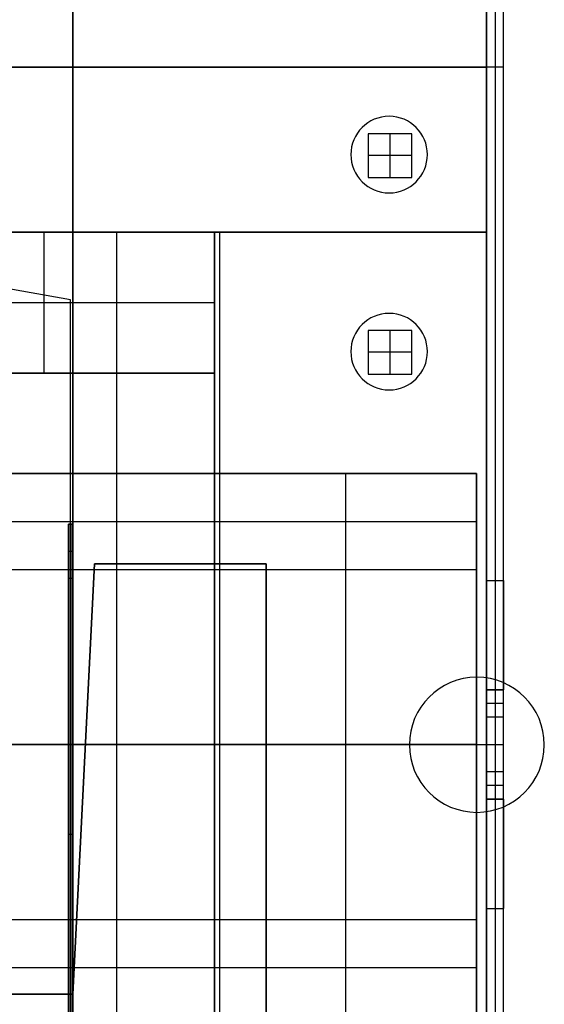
# Model space of a CAD drawing. Extents: x -64 to 57, y 4 to 161.
# Tile 137 of 256: x -53 to -47, y 111 to 122. Entities that reach past the tile are written whole.
import ezdxf

# ---------------------------------------------------------------- set-up
doc = ezdxf.new("R2010")
doc.units = 0
doc.layers.add('DEFAULT', color=7, linetype='CONTINUOUS')

msp = doc.modelspace()

# ---------------------------------------------------------------- linework, layer by layer
at = {"layer": 'DEFAULT', "color": 92}
for p, q in [((-52.436, 81.754, 55.036), (-52.436, 156.694, 55.036)), ((-52.436, 116.126, 65.563), (-52.436, 135.583, 65.563)), ((-52.436, 135.583, 51.809), (-52.436, 116.126, 51.809)), ((-52.436, 119.224, 51.809), (-52.436, 119.224, 65.563)), ((-52.486, 109.544, 65.563), (-52.486, 116.126, 65.563)), ((-52.486, 116.126, 65.563), (-52.436, 116.126, 65.563)), ((-52.436, 116.126, 51.809), (-52.486, 116.126, 51.809)), ((-52.486, 116.126, 51.809), (-52.486, 109.544, 51.809)), ((-52.486, 115.492, 63.622), (-52.486, 116.126, 65.563)), ((-52.486, 115.492, 53.75), (-52.486, 116.126, 51.809)), ((-52.461, 116.126, 65.563), (-52.461, 115.492, 63.622)), ((-52.461, 116.126, 51.809), (-52.461, 115.492, 53.75)), ((-52.436, 115.492, 63.622), (-52.436, 116.126, 65.563)), ((-52.436, 116.126, 51.809), (-52.436, 115.492, 53.75)), ((-52.436, 115.809, 64.593), (-52.486, 115.809, 64.593)), ((-52.486, 112.518, 64.593), (-52.486, 115.809, 64.593)), ((-52.436, 115.809, 52.78), (-52.486, 115.809, 52.78)), ((-52.486, 115.809, 52.78), (-52.486, 112.518, 52.78)), ((-52.436, 115.492, 63.622), (-52.486, 115.492, 63.622)), ((-52.486, 109.544, 65.563), (-52.486, 115.492, 63.622)), ((-52.436, 115.492, 53.75), (-52.486, 115.492, 53.75)), ((-52.486, 109.544, 51.809), (-52.486, 115.492, 53.75)), ((-52.461, 115.492, 63.622), (-52.461, 109.544, 65.563)), ((-52.461, 115.492, 53.75), (-52.461, 109.544, 51.809)), ((-52.436, 109.544, 65.563), (-52.436, 115.492, 63.622)), ((-52.436, 115.492, 53.75), (-52.436, 109.544, 51.809)), ((-52.486, 112.835, 64.489), (-52.486, 112.835, 65.563)), ((-52.486, 112.835, 52.883), (-52.486, 112.835, 51.809)), ((-52.436, 112.518, 64.593), (-52.486, 112.518, 64.593)), ((-52.436, 112.518, 52.78), (-52.486, 112.518, 52.78))]:
    msp.add_line(p, q, dxfattribs=at)
at = {"layer": 'DEFAULT', "color": 254}
for p, q in [((-47.427, 105.309, 50.864), (-47.427, 137.567, 50.864)), ((-47.427, 105.309, 42.101), (-47.427, 137.567, 42.101)), ((-47.623, 114.223, 38.866), (-47.623, 128.653, 38.866)), ((-47.623, 127.407, 39.891), (-47.623, 115.469, 39.891)), ((-47.525, 127.407, 39.891), (-47.525, 115.469, 39.891)), ((-47.427, 115.469, 39.891), (-47.427, 127.407, 39.891)), ((-47.623, 119.52, 37.841), (-47.623, 123.356, 37.841)), ((-47.427, 121.438, 50.864), (-63.175, 121.438, 50.864)), ((-61.143, 121.438, 37.841), (-47.623, 121.438, 37.841)), ((-47.427, 121.438, 39.891), (-47.623, 121.438, 39.891)), ((-47.623, 121.438, 37.841), (-47.623, 121.438, 39.891)), ((-47.427, 121.438, 39.891), (-47.427, 121.438, 50.864)), ((-48.494, 120.663, 37.841), (-49.002, 120.663, 37.841)), ((-49.002, 120.663, 37.841), (-49.002, 120.155, 37.841)), ((-48.494, 120.663, 34.92), (-49.002, 120.663, 34.92)), ((-49.002, 120.663, 34.92), (-49.002, 120.663, 37.841)), ((-49.002, 120.663, 34.92), (-49.002, 120.155, 34.92)), ((-48.494, 120.663, 36.381), (-49.002, 120.663, 36.381)), ((-49.002, 120.663, 36.381), (-49.002, 120.155, 36.381)), ((-48.748, 120.663, 34.92), (-48.748, 120.663, 37.841)), ((-48.748, 120.663, 34.92), (-48.748, 120.155, 34.92)), ((-48.494, 120.155, 37.841), (-48.494, 120.663, 37.841)), ((-48.494, 120.663, 37.841), (-48.494, 120.663, 34.92)), ((-48.494, 120.155, 34.92), (-48.494, 120.663, 34.92)), ((-48.494, 120.155, 36.381), (-48.494, 120.663, 36.381)), ((-49.002, 120.409, 34.92), (-49.002, 120.409, 37.841)), ((-48.494, 120.409, 34.92), (-49.002, 120.409, 34.92)), ((-48.494, 120.409, 34.92), (-48.494, 120.409, 37.841)), ((-49.002, 120.155, 37.841), (-48.494, 120.155, 37.841)), ((-49.002, 120.155, 34.92), (-49.002, 120.155, 37.841)), ((-49.002, 120.155, 34.92), (-48.494, 120.155, 34.92)), ((-49.002, 120.155, 36.381), (-48.494, 120.155, 36.381)), ((-48.748, 120.155, 34.92), (-48.748, 120.155, 37.841)), ((-48.494, 120.155, 37.841), (-48.494, 120.155, 34.92)), ((-50.787, 119.52, 45.715), (-62.979, 119.52, 45.715)), ((-54.763, 119.52, 45.868), (-50.787, 119.52, 45.868)), ((-47.623, 119.52, 37.841), (-53.835, 119.52, 37.841)), ((-53.835, 119.52, 38.73), (-47.623, 119.52, 38.73)), ((-47.623, 119.52, 38.286), (-53.835, 119.52, 38.286)), ((-53.073, 119.52, 44.242), (-50.787, 119.52, 44.242)), ((-52.775, 119.52, 45.868), (-52.775, 117.882, 45.868)), ((-51.93, 119.52, 44.242), (-51.93, 107.608, 44.242)), ((-50.787, 119.52, 44.242), (-50.787, 107.608, 44.242)), ((-50.787, 119.52, 45.868), (-50.787, 119.52, 44.242)), ((-50.787, 117.882, 45.868), (-50.787, 119.52, 45.868)), ((-50.729, 119.52, 38.73), (-50.729, 107.608, 38.73)), ((-50.729, 119.52, 37.841), (-50.729, 119.52, 38.73)), ((-47.623, 119.52, 38.73), (-47.623, 119.52, 37.841)), ((-47.623, 114.204, 38.73), (-47.623, 119.52, 38.73)), ((-52.464, 118.734, 37.892), (-53.607, 118.936, 37.892)), ((-52.464, 118.734, 38.73), (-53.607, 118.936, 38.73)), ((-52.464, 118.734, 38.311), (-53.607, 118.936, 38.311)), ((-53.035, 118.835, 37.892), (-53.035, 118.835, 38.73)), ((-54.763, 118.701, 45.868), (-50.787, 118.701, 45.868)), ((-52.464, 108.681, 38.73), (-52.464, 118.734, 38.73)), ((-52.464, 118.734, 38.73), (-52.464, 118.734, 37.892)), ((-52.464, 108.681, 37.892), (-52.464, 118.734, 37.892)), ((-52.464, 108.681, 38.311), (-52.464, 118.734, 38.311)), ((-48.494, 118.377, 38.73), (-49.002, 118.377, 38.73)), ((-49.002, 118.377, 38.73), (-49.002, 117.869, 38.73)), ((-49.002, 118.377, 34.92), (-49.002, 118.377, 38.73)), ((-48.494, 118.377, 34.92), (-49.002, 118.377, 34.92)), ((-49.002, 118.377, 34.92), (-49.002, 117.869, 34.92)), ((-48.494, 118.377, 36.825), (-49.002, 118.377, 36.825)), ((-49.002, 118.377, 36.825), (-49.002, 117.869, 36.825)), ((-48.748, 118.377, 34.92), (-48.748, 118.377, 38.73)), ((-48.748, 118.377, 34.92), (-48.748, 117.869, 34.92)), ((-48.494, 117.869, 38.73), (-48.494, 118.377, 38.73)), ((-48.494, 118.377, 34.92), (-48.494, 118.377, 38.73)), ((-48.494, 117.869, 34.92), (-48.494, 118.377, 34.92)), ((-48.494, 117.869, 36.825), (-48.494, 118.377, 36.825)), ((-48.494, 118.123, 34.92), (-49.002, 118.123, 34.92)), ((-49.002, 118.123, 34.92), (-49.002, 118.123, 38.73)), ((-48.494, 118.123, 34.92), (-48.494, 118.123, 38.73)), ((-50.787, 117.882, 47.188), (-54.763, 117.882, 47.188)), ((-54.763, 117.882, 45.868), (-50.787, 117.882, 45.868)), ((-54.763, 117.882, 46.528), (-50.787, 117.882, 46.528)), ((-52.775, 117.882, 45.868), (-52.775, 117.882, 47.188)), ((-50.787, 116.713, 47.188), (-50.787, 117.882, 47.188)), ((-50.787, 117.882, 47.188), (-50.787, 117.882, 45.868)), ((-50.787, 117.882, 46.084), (-50.787, 109.246, 46.084)), ((-49.002, 117.869, 38.73), (-48.494, 117.869, 38.73)), ((-49.002, 117.869, 34.92), (-48.494, 117.869, 34.92)), ((-49.002, 117.869, 38.73), (-49.002, 117.869, 34.92)), ((-49.002, 117.869, 36.825), (-48.494, 117.869, 36.825)), ((-48.748, 117.869, 34.92), (-48.748, 117.869, 38.73)), ((-48.494, 117.869, 38.73), (-48.494, 117.869, 34.92)), ((-62.979, 116.713, 47.188), (-50.787, 116.713, 47.188)), ((-47.739, 116.713, 48.382), (-62.979, 116.713, 48.382)), ((-61.519, 116.713, 49.576), (-47.739, 116.713, 49.576)), ((-50.787, 110.414, 47.925), (-50.787, 116.713, 47.925)), ((-50.787, 116.713, 47.925), (-50.787, 116.713, 47.188)), ((-47.739, 116.713, 47.925), (-50.787, 116.713, 47.925)), ((-49.263, 116.713, 47.925), (-49.263, 110.414, 47.925)), ((-47.739, 115.596, 49.576), (-47.739, 116.713, 49.576)), ((-47.739, 116.713, 49.576), (-47.739, 116.713, 47.925)), ((-47.739, 116.713, 47.925), (-47.739, 110.414, 47.925)), ((-47.739, 116.713, 48.966), (-47.739, 110.414, 48.966)), ((-61.519, 116.155, 49.576), (-47.739, 116.155, 49.576)), ((-47.739, 115.596, 50.008), (-62.979, 115.596, 50.008)), ((-47.739, 115.596, 49.576), (-61.519, 115.596, 49.576)), ((-47.739, 111.532, 50.008), (-47.739, 115.596, 50.008)), ((-47.739, 115.596, 50.008), (-47.739, 115.596, 49.576)), ((-47.623, 115.469, 39.891), (-47.427, 115.469, 39.891)), ((-47.623, 114.204, 38.73), (-47.623, 112.924, 38.73)), ((-47.623, 114.199, 38.621), (-47.427, 114.199, 38.621)), ((-47.427, 114.199, 34.523), (-47.623, 114.199, 34.523)), ((-47.623, 114.199, 34.523), (-47.623, 114.199, 38.621)), ((-47.623, 113.881, 33.338), (-47.623, 114.199, 34.523)), ((-47.427, 114.199, 36.572), (-47.623, 114.199, 36.572)), ((-47.623, 112.929, 36.034), (-47.623, 114.199, 36.034)), ((-47.525, 114.199, 34.523), (-47.525, 114.199, 38.621)), ((-47.525, 114.199, 34.523), (-47.525, 113.881, 33.338)), ((-47.427, 114.199, 34.523), (-47.427, 114.199, 38.621)), ((-47.427, 113.881, 33.338), (-47.427, 114.199, 34.523)), ((-47.427, 114.04, 33.93), (-47.623, 114.04, 33.93)), ((-47.427, 113.881, 33.338), (-47.623, 113.881, 33.338)), ((-47.623, 113.246, 33.338), (-47.623, 113.881, 33.338)), ((-47.525, 113.881, 33.338), (-47.525, 113.246, 33.338)), ((-47.427, 113.246, 33.338), (-47.427, 113.881, 33.338)), ((-52.464, 113.708, 37.892), (-52.464, 113.708, 38.73)), ((-47.739, 113.564, 50.008), (-62.979, 113.564, 50.008)), ((-62.878, 113.564, 37.892), (-52.464, 113.564, 37.892)), ((-53.073, 113.564, 44.242), (-50.787, 113.564, 44.242)), ((-52.464, 113.564, 38.73), (-47.623, 113.564, 38.73)), ((-50.787, 113.564, 44.242), (-50.787, 113.564, 47.925)), ((-50.787, 113.564, 47.925), (-47.739, 113.564, 47.925)), ((-47.739, 113.564, 47.925), (-47.739, 113.564, 50.008)), ((-47.623, 113.564, 33.338), (-47.427, 113.564, 33.338)), ((-47.623, 113.564, 33.338), (-47.623, 113.564, 38.73)), ((-47.427, 113.246, 33.338), (-47.623, 113.246, 33.338)), ((-47.623, 112.929, 34.523), (-47.623, 113.246, 33.338)), ((-47.525, 113.246, 33.338), (-47.525, 112.929, 34.523)), ((-47.427, 112.929, 34.523), (-47.427, 113.246, 33.338)), ((-47.427, 113.088, 33.93), (-47.623, 113.088, 33.93)), ((-47.427, 112.929, 34.523), (-47.623, 112.929, 34.523)), ((-47.427, 112.929, 38.621), (-47.623, 112.929, 38.621)), ((-47.623, 112.929, 38.621), (-47.623, 112.929, 34.523)), ((-47.623, 112.929, 36.572), (-47.427, 112.929, 36.572)), ((-47.623, 107.773, 38.73), (-47.623, 112.924, 38.73)), ((-47.525, 112.929, 34.523), (-47.525, 112.929, 38.621)), ((-47.427, 112.929, 38.621), (-47.427, 112.929, 34.523)), ((-47.623, 107.773, 39.311), (-47.623, 112.725, 39.311)), ((-47.623, 111.659, 39.891), (-47.427, 111.659, 39.891)), ((-47.623, 111.659, 39.891), (-47.623, 107.773, 39.891)), ((-47.525, 111.659, 39.891), (-47.525, 107.773, 39.891)), ((-47.427, 107.773, 39.891), (-47.427, 111.659, 39.891)), ((-62.979, 111.532, 50.008), (-47.739, 111.532, 50.008)), ((-61.519, 111.532, 49.576), (-47.739, 111.532, 49.576)), ((-47.739, 110.414, 49.576), (-47.739, 111.532, 49.576)), ((-47.739, 111.532, 49.576), (-47.739, 111.532, 50.008)), ((-61.519, 110.973, 49.576), (-47.739, 110.973, 49.576))]:
    msp.add_line(p, q, dxfattribs=at)
at = {"layer": 'DEFAULT', "color": 156}
for p, q in [((-48.757, 120.866, 37.517), (-48.757, 120.866, 35.881)), ((-49.202, 120.421, 37.517), (-49.202, 120.421, 35.881)), ((-48.312, 120.421, 35.881), (-48.312, 120.421, 37.517)), ((-48.757, 119.976, 37.517), (-48.757, 119.976, 35.881)), ((-48.757, 118.576, 37.517), (-48.757, 118.576, 35.881)), ((-49.202, 118.131, 37.517), (-49.202, 118.131, 35.881)), ((-48.312, 118.131, 35.881), (-48.312, 118.131, 37.517)), ((-48.757, 117.686, 37.517), (-48.757, 117.686, 35.881)), ((-47.737, 114.346, 37.517), (-47.737, 114.346, 35.881)), ((-48.522, 113.561, 37.517), (-48.522, 113.561, 35.881)), ((-46.952, 113.561, 35.881), (-46.952, 113.561, 37.517)), ((-47.737, 112.776, 37.517), (-47.737, 112.776, 35.881))]:
    msp.add_line(p, q, dxfattribs=at)
at = {"layer": 'DEFAULT', "color": 7}
for p, q in [((-52.186, 115.664, 66.263), (-52.436, 110.664, 66.263)), ((-52.186, 115.664, 65.763), (-52.436, 110.664, 65.763)), ((-52.436, 110.664, 51.108), (-52.186, 115.664, 51.108)), ((-52.186, 115.664, 51.608), (-52.436, 110.664, 51.608)), ((-52.186, 115.664, 66.013), (-52.436, 110.664, 66.013)), ((-52.436, 110.664, 51.358), (-52.186, 115.664, 51.358)), ((-52.186, 115.664, 51.108), (-50.186, 115.664, 51.108)), ((-50.186, 115.664, 66.263), (-52.186, 115.664, 66.263)), ((-52.186, 115.664, 66.263), (-52.186, 115.664, 65.763)), ((-50.186, 115.664, 65.763), (-52.186, 115.664, 65.763)), ((-52.186, 115.664, 51.608), (-52.186, 115.664, 51.108)), ((-50.186, 115.664, 51.608), (-52.186, 115.664, 51.608)), ((-50.186, 115.664, 66.013), (-52.186, 115.664, 66.013)), ((-52.186, 115.664, 51.358), (-50.186, 115.664, 51.358)), ((-51.186, 115.664, 65.763), (-51.186, 115.664, 66.263)), ((-51.186, 115.664, 51.108), (-51.186, 115.664, 51.608)), ((-50.186, 115.664, 51.108), (-50.186, 102.664, 51.108)), ((-50.186, 102.664, 66.263), (-50.186, 115.664, 66.263)), ((-50.186, 102.664, 65.763), (-50.186, 115.664, 65.763)), ((-50.186, 115.664, 65.763), (-50.186, 115.664, 66.263)), ((-50.186, 115.664, 51.608), (-50.186, 115.664, 51.108)), ((-50.186, 102.664, 51.608), (-50.186, 115.664, 51.608)), ((-50.186, 102.664, 66.013), (-50.186, 115.664, 66.013)), ((-50.186, 102.664, 51.358), (-50.186, 115.664, 51.358)), ((-52.311, 113.164, 65.763), (-52.311, 113.164, 66.263)), ((-52.311, 113.164, 51.108), (-52.311, 113.164, 51.608)), ((-54.036, 110.664, 51.108), (-52.436, 110.664, 51.108)), ((-52.436, 110.664, 66.263), (-54.036, 110.664, 66.263)), ((-52.436, 110.664, 65.763), (-54.036, 110.664, 65.763)), ((-52.436, 110.664, 51.608), (-54.036, 110.664, 51.608)), ((-52.436, 110.664, 66.013), (-54.036, 110.664, 66.013)), ((-54.036, 110.664, 51.358), (-52.436, 110.664, 51.358)), ((-52.436, 110.664, 66.263), (-52.436, 110.664, 65.763)), ((-52.436, 110.664, 51.608), (-52.436, 110.664, 51.108))]:
    msp.add_line(p, q, dxfattribs=at)
at = {"layer": 'DEFAULT', "color": 156}
for centre, radius, start, end in [((-48.757, 120.421, 37.517), 0.445, 0, 180), ((-48.757, 120.421, 35.881), 0.445, 0, 180), ((-48.757, 120.421, 36.699), 0.445, 0, 180), ((-48.757, 120.421, 37.517), 0.445, 180, 0), ((-48.757, 120.421, 35.881), 0.445, 180, 0), ((-48.757, 120.421, 36.699), 0.445, 180, 0), ((-48.757, 118.131, 37.517), 0.445, 360, 180), ((-48.757, 118.131, 35.881), 0.445, 360, 180), ((-48.757, 118.131, 36.699), 0.445, 0, 180), ((-48.757, 118.131, 37.517), 0.445, 180, 360), ((-48.757, 118.131, 35.881), 0.445, 180, 360), ((-48.757, 118.131, 36.699), 0.445, 180, 0), ((-47.737, 113.561, 37.517), 0.785, 0, 180), ((-47.737, 113.561, 35.881), 0.785, 0, 180), ((-47.737, 113.561, 36.699), 0.785, 0, 180), ((-47.737, 113.561, 37.517), 0.785, 180, 0), ((-47.737, 113.561, 35.881), 0.785, 180, 0), ((-47.737, 113.561, 36.699), 0.785, 180, 0)]:
    msp.add_arc(centre, radius, start, end, dxfattribs=at)
at = {"layer": 'DEFAULT', "color": 254, "extrusion": (1, 1.19249e-08, 4.37114e-08)}
for centre, start, end in [((115.469, 38.621, -47.623), 90, 175.0665), ((115.469, 38.621, -47.525), 90, 180), ((115.469, 38.621, -47.427), 90, 180), ((115.469, 38.621, -47.623), 175.0665, 180), ((111.659, 38.621, -47.623), 0, 4.9335), ((111.659, 38.621, -47.623), 4.9335, 90), ((111.659, 38.621, -47.525), 360, 90), ((111.659, 38.621, -47.427), 0, 90)]:
    msp.add_arc(centre, 1.27, start, end, dxfattribs=at)

doc.saveas('drawing.dxf')
